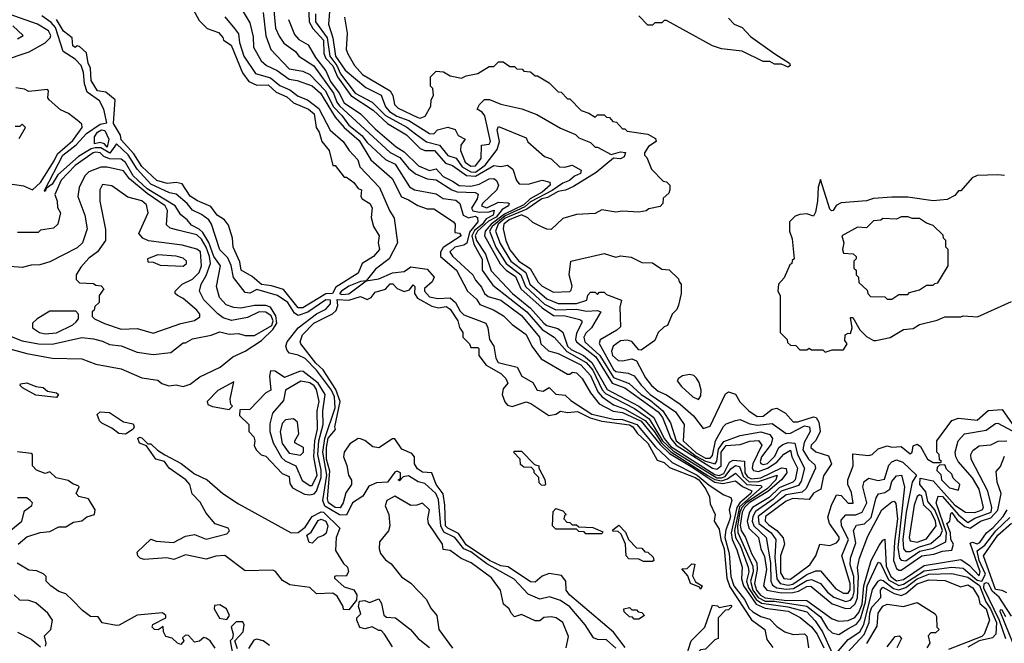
# Model space of a CAD drawing. Extents: x 2668140 to 2765664, y 823621 to 955240.
# Tile 169 of 256: x 2686315 to 2690594, y 889855 to 892564. Entities that reach past the tile are written whole.
import ezdxf

# ---------------------------------------------------------------- set-up
doc = ezdxf.new("R2010")
doc.units = 0

msp = doc.modelspace()

# ---------------------------------------------------------------- linework, layer by layer
at = {"layer": '0CON02XD'}
for points in [[(2687255, 892650), (2687315, 892550), (2687329.5, 892489.5), (2687330, 892445), (2687364.4, 892384.4), (2687386.7, 892365), (2687432.9, 892342.9), (2687485, 892305.7), (2687520, 892300), (2687585, 892275.8), (2687622.5, 892245), (2687685, 892140), (2687725.4, 892095.4), (2687789.4, 892039.4), (2687840, 891955), (2687933.9, 891873.9), (2687974.1, 891794.1), (2688005, 891781.2), (2688045, 891756.7), (2688085, 891742.5), (2688115, 891742.5), (2688200, 891685), (2688206.7, 891675), (2688205, 891640), (2688226.2, 891636.2), (2688232.5, 891625), (2688155.6, 891574.4), (2688143.6, 891553.6), (2688144, 891535), (2688213.3, 891475), (2688260, 891385), (2688299.5, 891349.5), (2688315, 891326.2), (2688373, 891303), (2688417.3, 891277.3), (2688455, 891240), (2688515.7, 891195.7), (2688540, 891145), (2688580.9, 891090.9), (2688695, 891024), (2688705.9, 891024.1), (2688717, 891033), (2688735, 891030), (2688758.8, 891005), (2688795, 890943.3), (2688833.3, 890895), (2688893.1, 890863.1), (2688935, 890857.9), (2689015, 890820), (2689098.2, 890718.2), (2689138.9, 890678.9), (2689232.3, 890622.3), (2689335, 890555.3), (2689370.7, 890549.3), (2689425, 890561.2), (2689455.3, 890535.3), (2689496.4, 890516.4), (2689492.2, 890505), (2689444.8, 890465.2), (2689430.8, 890445), (2689407.3, 890335), (2689410.4, 890305), (2689431.4, 890261.4), (2689454, 890185), (2689451.9, 890135), (2689459.5, 890105), (2689515, 890024.5), (2689555, 890007.9), (2689655, 889994.5), (2689706.8, 889966.8), (2689756.3, 889926.3), (2689780, 889895), (2689809.1, 889835)], [(2687416.7, 892635), (2687427, 892527), (2687441.7, 892491.7), (2687462.3, 892462.3), (2687512.5, 892425), (2687527.5, 892405), (2687592.7, 892362.7), (2687678.6, 892245), (2687692.9, 892205), (2687705, 892189.2), (2687925, 891986.2), (2687966.2, 891965), (2688005, 891918.8), (2688035, 891893.8), (2688085, 891872), (2688125, 891867.5), (2688193.3, 891825), (2688215.7, 891815.7), (2688293.6, 891813.6), (2688306.4, 891806.4), (2688303.3, 891785), (2688278, 891745), (2688283.5, 891733.5), (2688312.4, 891727.6), (2688355, 891729.2), (2688376, 891736), (2688372.5, 891715), (2688342, 891698), (2688325, 891674.7), (2688291.7, 891648.3), (2688279.6, 891625), (2688288.3, 891588.3), (2688323.9, 891523.9), (2688323.8, 891475), (2688371.2, 891411.2), (2688518, 891295), (2688585, 891217.5), (2688637.5, 891185), (2688691.8, 891121.8), (2688777.1, 891075), (2688805, 891040.8), (2688846, 890956), (2688860.3, 890940.3), (2688986, 890875), (2689050, 890830), (2689108.7, 890735), (2689127.8, 890715), (2689155, 890690.3), (2689345, 890573.7), (2689365, 890572.9), (2689380.4, 890579.6), (2689405, 890612.5), (2689425, 890626.9), (2689442.5, 890622.5), (2689459.3, 890579.2), (2689485, 890556.9), (2689525, 890557.5), (2689606.7, 890585), (2689600.6, 890565), (2689565, 890527.5), (2689471.6, 890465), (2689452.5, 890445), (2689444.8, 890425), (2689434.3, 890365), (2689436, 890336), (2689500.2, 890190.2), (2689502.1, 890165), (2689491.2, 890125), (2689501.1, 890085), (2689524.3, 890054.3), (2689555, 890037.7), (2689595, 890037.3), (2689735, 890015.6), (2689795, 889970), (2689825, 889918.8), (2689845, 889900), (2689875, 889892.5), (2689913, 889917), (2689951.7, 889938.3), (2689968.6, 889961.4), (2689990.4, 890035), (2689998.2, 890105), (2690045, 890206.7), (2690055, 890203.3), (2690090.8, 890130.8), (2690135, 890105.5), (2690155, 890111.5), (2690245, 890170), (2690365, 890185.6), (2690415, 890180.8), (2690475, 890129.2), (2690496, 890124), (2690511.5, 890155), (2690484.7, 890214.7), (2690475, 890256.7), (2690509.1, 890280.9), (2690557.3, 890342.7), (2690618.3, 890401.7)], [(2687569.2, 892625), (2687572.5, 892555), (2687589.2, 892525), (2687634.4, 892475), (2687636.4, 892416.4), (2687645.6, 892395), (2687675, 892362.9), (2687695.6, 892315), (2687754.4, 892235), (2687850.6, 892170.6), (2687912.8, 892112.8), (2687995, 892064), (2688055, 892004), (2688075, 891996.2), (2688116.7, 891995), (2688165, 891940), (2688195, 891930), (2688256.4, 891886.4), (2688295, 891884.5), (2688375, 891930), (2688405, 891926.7), (2688435, 891932.5), (2688457.5, 891915), (2688473.3, 891865), (2688485, 891851.2), (2688525, 891848.8), (2688585, 891866.2), (2688618.3, 891858.3), (2688620, 891845), (2688585.7, 891815), (2688533.7, 891786.3), (2688505, 891759.7), (2688421.2, 891718.8), (2688363.2, 891675), (2688337.9, 891645), (2688334.4, 891625), (2688403, 891503), (2688429.2, 891475), (2688468.9, 891448.9), (2688493.1, 891395), (2688585, 891311.9), (2688635, 891279.4), (2688685, 891276.9), (2688748.3, 891261.7), (2688757.5, 891255), (2688757, 891247), (2688735, 891202.5), (2688730, 891175), (2688733.7, 891163.7), (2688819.1, 891099.1), (2688889.2, 890985), (2688945, 890964.2), (2689090, 890860), (2689108.2, 890835), (2689144.6, 890745), (2689168.2, 890715), (2689325, 890615.4), (2689345, 890611.2), (2689362.5, 890625), (2689362.9, 890685), (2689385, 890714.4), (2689445, 890718.8), (2689487, 890733), (2689526, 890736), (2689539.2, 890715), (2689501.1, 890635), (2689497.5, 890615), (2689504, 890605), (2689525, 890601.5), (2689565, 890615.5), (2689605, 890641.1), (2689635, 890676), (2689665, 890693.3), (2689670.6, 890665), (2689694.4, 890615), (2689685.4, 890564.6), (2689675, 890554.3), (2689615, 890529.6), (2689571.7, 890488.3), (2689500, 890445), (2689486.7, 890425), (2689475.6, 890385), (2689482.9, 890355), (2689525.7, 890315), (2689535.8, 890265), (2689551.8, 890231.8), (2689559.5, 890175), (2689547.1, 890105), (2689561.2, 890085), (2689625, 890073.8), (2689674.6, 890075.4), (2689698.5, 890081.5), (2689735, 890101.9), (2689753, 890103), (2689845, 890025.7), (2689905, 890005.7), (2689925, 890007.1), (2689945, 890026), (2689955, 890052.5), (2689959.6, 890145), (2689955.6, 890184.4), (2689964.2, 890225), (2690000.5, 890319.5), (2690062, 890435), (2690105, 890470), (2690115, 890472.5), (2690121.7, 890461.7), (2690129.5, 890395), (2690116.2, 890295), (2690112.2, 890215), (2690125, 890180), (2690135, 890172), (2690145, 890172.5), (2690235, 890234.4), (2690287.9, 890242.1), (2690325, 890255.7), (2690365, 890259.2), (2690373.3, 890285), (2690361.8, 890305), (2690359.4, 890335), (2690344.3, 890375), (2690357.5, 890385), (2690360.7, 890419.3), (2690365, 890422.5), (2690389.4, 890389.4), (2690422.7, 890362.7), (2690445, 890354.3), (2690490, 890385), (2690535, 890400.5), (2690565, 890432.5), (2690580, 890505), (2690562.5, 890555), (2690558.3, 890601.7), (2690577, 890623), (2690595, 890667.5)], [(2687663.8, 892635), (2687656.7, 892545), (2687676, 892485), (2687687.5, 892405), (2687728.8, 892345), (2687818.8, 892268.8), (2687885.7, 892235.7), (2687904, 892185), (2687921.2, 892165), (2687953.3, 892145), (2688006.4, 892126.4), (2688095, 892070), (2688115, 892067.5), (2688130, 892085), (2688175, 892097.5), (2688206.4, 892086.4), (2688220.7, 892060.7), (2688250, 892045), (2688231.2, 892018.8), (2688230, 891995), (2688250.8, 891945), (2688275, 891928), (2688295, 891928.8), (2688319.5, 891960.5), (2688321.7, 892018.3), (2688355, 892023.3), (2688361.2, 892035), (2688335.8, 892145.8), (2688325, 892162.5), (2688302.5, 892175), (2688312.5, 892195), (2688335, 892217.5), (2688356.4, 892216.4), (2688405, 892197.5), (2688497, 892177), (2688561.7, 892151.7), (2688665, 892092.5), (2688730, 892065), (2688745, 892050), (2688795, 892030), (2688815, 892010), (2688825, 892010), (2688885, 891977.5), (2688925, 891990), (2688947.5, 891987.5), (2688942, 891968), (2688925, 891960), (2688895, 891962.5), (2688820.3, 891899.7), (2688720.7, 891839.3), (2688686.4, 891823.6), (2688655, 891818), (2688608.7, 891791.3), (2688583.3, 891785), (2688519.2, 891740.8), (2688425, 891702.2), (2688393.8, 891675), (2688383.1, 891645), (2688402, 891592), (2688448.6, 891515), (2688514.2, 891465), (2688531.4, 891415), (2688605, 891350.8), (2688655, 891331.4), (2688735, 891331.4), (2688780, 891345), (2688783, 891367), (2688795, 891380), (2688815, 891380), (2688825, 891370), (2688835, 891380), (2688855, 891380), (2688865, 891370), (2688930, 891345), (2688923.3, 891315), (2688925, 891230), (2688910, 891215), (2688837, 891173), (2688833.3, 891156.7), (2688895, 891044), (2688905, 891036), (2688958.3, 891028.3), (2688985, 891016.7), (2689015, 890976.7), (2689054.2, 890935), (2689165, 890860), (2689202.5, 890805), (2689198, 890735), (2689255, 890681.5), (2689295, 890659.6), (2689315, 890659.4), (2689325, 890670), (2689338, 890735), (2689373.9, 890796.1), (2689385, 890807.5), (2689425, 890822.5), (2689445, 890827.5), (2689488.3, 890808.3), (2689521.7, 890801.7), (2689585, 890810), (2689646.2, 890766.2), (2689665, 890768), (2689725, 890799.2), (2689746.7, 890795), (2689750, 890775), (2689723.6, 890726.4), (2689718.6, 890695), (2689742, 890655), (2689770.5, 890630.5), (2689773.8, 890615), (2689732.1, 890527.9), (2689715, 890511.4), (2689645, 890500), (2689524.3, 890405), (2689527.5, 890375), (2689580, 890335), (2689600, 890305), (2689596.8, 890226.8), (2689604.4, 890135), (2689620, 890115), (2689655, 890107.5), (2689675, 890111.1), (2689735, 890154.3), (2689775, 890170), (2689795, 890170), (2689860.9, 890090.9), (2689895, 890072.5), (2689915, 890072.5), (2689923.1, 890086.9), (2689923.3, 890115), (2689888, 890235), (2689915.8, 890305), (2689886.2, 890365), (2689885, 890390), (2689905, 890412.5), (2689947.7, 890412.3), (2689975.9, 890424.1), (2689996, 890465), (2689978.8, 890535), (2689985, 890557.5), (2690005, 890572.5), (2690045, 890562), (2690072.3, 890567.7), (2690091.7, 890628.3), (2690105, 890643.3), (2690125, 890651.2), (2690152.3, 890642.3), (2690212.5, 890585), (2690192.5, 890555), (2690166.7, 890425), (2690152.5, 890305), (2690156, 890265), (2690165, 890253.8), (2690185, 890254.2), (2690225, 890274.5), (2690275, 890288.6), (2690316, 890325), (2690324.4, 890345), (2690308.2, 890395), (2690292.1, 890435), (2690261.3, 890471.3), (2690252.2, 890512.2), (2690226, 890545), (2690227.5, 890572.5), (2690285, 890560), (2690379.2, 890455), (2690425, 890423.8), (2690465, 890422.9), (2690496.7, 890435), (2690503.3, 890445), (2690484, 890525), (2690455, 890573.3), (2690393.3, 890645), (2690383.3, 890665), (2690380, 890685), (2690393.3, 890735), (2690420, 890765), (2690515, 890781.2), (2690555, 890810), (2690565, 890811.2), (2690627.2, 890777.2)], [(2686240, 892385), (2686355.9, 892424.1), (2686425, 892463.3), (2686447.1, 892485), (2686450, 892495), (2686440, 892515), (2686392.5, 892545), (2686265, 892589.5)], [(2688905, 889833.3), (2688865, 889870), (2688825, 889871.2), (2688808.3, 889878.3), (2688772.5, 889935), (2688705, 890013.8), (2688665, 890040), (2688617, 890057), (2688575, 890046.7), (2688525, 890068.8), (2688463, 890133), (2688345, 890199.5), (2688275, 890251.5), (2688245.4, 890265.4), (2688205, 890314.3), (2688157.5, 890337.5), (2688144.5, 890364.5), (2688135, 890480), (2688122.5, 890505), (2688075, 890548.8), (2688046.1, 890556.1), (2688005, 890582.5), (2687981.7, 890578.3), (2687965, 890560), (2687960, 890565), (2687970, 890570), (2687970, 890595), (2687955, 890602.5), (2687945, 890597.5), (2687912.5, 890555), (2687865, 890552), (2687832.3, 890537.7), (2687805.7, 890494.3), (2687761.2, 890465), (2687735, 890411.2), (2687705, 890413.1), (2687665.3, 890435.3), (2687640.9, 890450.9), (2687631.8, 890475), (2687648.8, 890585), (2687632.1, 890685), (2687641.2, 890745), (2687685, 890877.5), (2687682.1, 890925), (2687670, 890955), (2687605, 891041.4), (2687555, 891091.4), (2687525, 891106.2), (2687487.5, 891115), (2687476.4, 891126.4), (2687471.2, 891145), (2687476.7, 891165), (2687524.4, 891225.6), (2687604.2, 891285.8), (2687645, 891306), (2687665, 891330), (2687665.7, 891345), (2687645, 891347.1), (2687567.1, 891292.9), (2687525, 891278.6), (2687508.9, 891288.9), (2687479.2, 891335), (2687435, 891365.7), (2687345, 891392), (2687315, 891376), (2687295, 891378.8), (2687243.6, 891443.6), (2687234.2, 891495.8), (2687219.2, 891529.2), (2687185, 891563.8), (2687148.8, 891675), (2687136.7, 891695), (2687105, 891718), (2687065, 891736), (2687042.5, 891765), (2686995, 891806), (2686965, 891812.2), (2686885, 891848.9), (2686825, 891914.3), (2686786.4, 891976.4), (2686735, 892024), (2686706.1, 891983.9), (2686666.7, 892006.7), (2686643.2, 892006.8), (2686625, 892002.9), (2686570.5, 891969.5), (2686480.3, 891889.7), (2686455, 891850), (2686430, 891830), (2686425, 891817.5), (2686421.7, 891821.7), (2686501.8, 891975), (2686559.3, 892020.7), (2686605, 892068.9), (2686665, 892110), (2686693.6, 892116.4), (2686680.8, 892175), (2686661.4, 892211.4), (2686608.3, 892248.3), (2686595.6, 892285), (2686592.2, 892335), (2686581.1, 892365), (2686555, 892391.9), (2686503.8, 892425), (2686469.5, 892529.5), (2686451.4, 892551.4), (2686410.9, 892580.9)], [(2687068.3, 892608.3), (2687095, 892560), (2687130, 892525), (2687178.3, 892508.3), (2687197, 892487), (2687200, 892475), (2687233, 892453), (2687282.3, 892332.3), (2687310, 892295), (2687345, 892278.8), (2687395, 892281.2), (2687429.5, 892249.5), (2687475, 892228), (2687505, 892202), (2687570, 892175), (2687593.8, 892155), (2687603.3, 892095), (2687616.2, 892075), (2687627.5, 892035), (2687660, 891995), (2687675, 891930), (2687685, 891930), (2687725, 891880), (2687735, 891880), (2687766.4, 891856.4), (2687785, 891830), (2687800, 891825), (2687797.5, 891795), (2687802.5, 891785), (2687836.7, 891765), (2687846.1, 891746.1), (2687842.5, 891705), (2687852.5, 891665), (2687877.5, 891625), (2687872.5, 891595), (2687878, 891565), (2687852.5, 891535), (2687802.5, 891505), (2687785, 891463.3), (2687688.3, 891401.7), (2687673.3, 891375), (2687645, 891373.1), (2687545, 891312.5)], [(2687205.8, 892575.8), (2687247.5, 892525), (2687265, 892502.5), (2687270, 892465), (2687289.2, 892405), (2687340, 892330), (2687405, 892310.6), (2687445, 892278.6), (2687489.3, 892259.3), (2687525, 892231.2), (2687565.7, 892215.7), (2687615, 892178), (2687663.2, 892083.2), (2687720, 892035), (2687746.7, 891995), (2687783.8, 891955), (2687793.3, 891925), (2687878.8, 891835), (2687921.2, 891735), (2687941.7, 891701.7), (2687956.7, 891595), (2687920, 891525), (2687860.5, 891479.5), (2687820, 891430), (2687875, 891437.5), (2687935, 891464), (2687985, 891470), (2688015, 891490), (2688085, 891480), (2688116.2, 891445), (2688107.5, 891425), (2688073.9, 891396.1), (2688073.8, 891385), (2688095, 891360), (2688132.3, 891352.3), (2688185, 891356), (2688209.2, 891335), (2688228.3, 891298.3), (2688245, 891281.2), (2688340, 891245), (2688348.8, 891225), (2688356.2, 891175), (2688375.8, 891145), (2688383.9, 891093.9), (2688393.3, 891075), (2688476.7, 891055), (2688497.5, 891015), (2688545, 890987.5), (2688563.9, 890953.9), (2688590, 890950), (2688615, 890966.7), (2688645, 890937.5), (2688685, 890932.5), (2688709.5, 890909.5), (2688800.8, 890850.8), (2688895, 890828.5), (2688935, 890827.7), (2688996.7, 890805), (2689077.9, 890707.9), (2689150, 890640), (2689259.5, 890585), (2689311.2, 890541.2), (2689375, 890500), (2689405, 890487.5), (2689408.8, 890475), (2689398.1, 890435), (2689404.4, 890405), (2689399.7, 890390.3), (2689382.7, 890347.3), (2689379.2, 890315), (2689398.2, 890245), (2689405.5, 890145), (2689417.5, 890105), (2689464.4, 890045), (2689485.3, 890005.3), (2689500.9, 889990.9), (2689535, 889971.4), (2689575, 889960), (2689605, 889927.5), (2689640, 889905), (2689676.4, 889893.6), (2689725, 889895.7), (2689735, 889886.2), (2689742.5, 889835)], [(2687373.3, 892595), (2687384.1, 892494.1), (2687406.7, 892435), (2687485, 892350), (2687545, 892340), (2687575, 892326.2), (2687644.3, 892255), (2687677, 892187), (2687715, 892148), (2687745, 892105.8), (2687800.9, 892060.9), (2687825, 892030), (2687905, 891956.2), (2687945.7, 891935.7), (2688008.3, 891838.3), (2688030, 891825), (2688125, 891806.7), (2688155, 891787.5), (2688209.5, 891779.5), (2688226.7, 891765), (2688241.2, 891715), (2688265, 891702.5), (2688275, 891705.8), (2688295, 891710), (2688303.8, 891705), (2688306, 891685), (2688269.7, 891640.3), (2688257.1, 891592.9), (2688245, 891583.8), (2688205, 891576), (2688184, 891555), (2688195, 891536.7), (2688283.8, 891455), (2688295, 891432.5), (2688322, 891402), (2688335, 891373.8), (2688350.6, 891360.6), (2688405, 891346), (2688495, 891279.2), (2688573.3, 891185), (2688580, 891155), (2688612.5, 891125), (2688655, 891113.3), (2688753.8, 891065), (2688795, 891018), (2688827.2, 890947.2), (2688845.4, 890925.4), (2688895, 890890.8), (2688943.1, 890873.1), (2689032.2, 890822.2), (2689073.4, 890773.4), (2689104.1, 890725), (2689145, 890685.9), (2689305, 890584.2), (2689335, 890566.4), (2689365, 890561.2), (2689390.3, 890569.7), (2689425, 890594.3), (2689474.1, 890544.1), (2689535, 890540), (2689541.2, 890535), (2689442.8, 890447.2), (2689420.9, 890345), (2689425, 890313.8), (2689446.6, 890276.6), (2689481.1, 890185), (2689483.3, 890165), (2689473.5, 890125), (2689482.3, 890095), (2689514.8, 890044.8), (2689539.1, 890029.1), (2689652.6, 890012.6), (2689735, 889990.8), (2689771.9, 889951.9), (2689804.2, 889905), (2689845, 889812.5)], [(2687600.3, 892589.7), (2687600.8, 892555), (2687650.5, 892485), (2687663.1, 892405), (2687693.5, 892365), (2687709.1, 892329.1), (2687772.9, 892245), (2687845.8, 892205.8), (2687905, 892147.1), (2687996.6, 892096.6), (2688035, 892068), (2688083.2, 892033.2), (2688139.3, 892019.3), (2688175, 891973.8), (2688211.7, 891961.7), (2688237.1, 891925), (2688275, 891902.2), (2688295, 891901.8), (2688338.1, 891931.9), (2688389.4, 892000.6), (2688400, 892035), (2688390, 892085), (2688395, 892100), (2688515, 892050), (2688523.6, 892033.6), (2688595, 891970), (2688625, 891960), (2688660, 891925), (2688683, 891923), (2688715, 891931.2), (2688755, 891910), (2688752.5, 891895), (2688725.8, 891884.2), (2688704.4, 891865.6), (2688675, 891854.3), (2688628.2, 891821.8), (2688535, 891773.2), (2688509.6, 891750.4), (2688425, 891712), (2688367.3, 891665), (2688356.9, 891645), (2688384.4, 891575), (2688429.4, 891505), (2688492.9, 891455), (2688512.9, 891405), (2688595, 891328.6), (2688645, 891303.1), (2688735, 891305.7), (2688777.3, 891297.3), (2688825, 891301.2), (2688840, 891295), (2688800, 891225), (2688775, 891202.5), (2688766.2, 891185), (2688770, 891165), (2688835.3, 891105.3), (2688895, 891009.2), (2688963.6, 890983.6), (2689015, 890935.7), (2689055, 890911.1), (2689110, 890865), (2689142.6, 890812.6), (2689168.1, 890735), (2689255, 890668.2), (2689295, 890645.3), (2689337.5, 890635), (2689344.1, 890645.9), (2689351.2, 890698.8), (2689375, 890731.9), (2689445, 890757.5), (2689535, 890772.9), (2689575, 890761.2), (2689586.7, 890745), (2689580, 890720), (2689538.6, 890665), (2689532.5, 890645), (2689535.8, 890635.8), (2689545, 890630.8), (2689565, 890635.8), (2689597, 890667)], [(2687726.7, 892575), (2687737.5, 892505), (2687733.3, 892435), (2687740, 892415), (2687770, 892365), (2687805, 892326.2), (2687924.2, 892254.2), (2687936.2, 892235), (2687943.8, 892195), (2687959.5, 892179.5), (2688045, 892138.8), (2688055, 892136.2), (2688076.7, 892145), (2688101.7, 892188.3), (2688102.5, 892215), (2688112.5, 892235), (2688110, 892265), (2688100, 892275), (2688100, 892315), (2688125, 892340), (2688157, 892337), (2688185, 892320), (2688235, 892310), (2688255, 892320), (2688305, 892330), (2688355, 892360), (2688375, 892360), (2688395, 892380), (2688415, 892380), (2688445, 892360), (2688465, 892360), (2688475, 892350), (2688498.3, 892348.3), (2688505, 892340), (2688535, 892337.5), (2688555, 892320), (2688565, 892320), (2688615, 892290), (2688655, 892250), (2688668.3, 892248.3), (2688695, 892220), (2688705, 892220), (2688755, 892170), (2688788.3, 892158.3), (2688815, 892140), (2688825, 892150), (2688855, 892150), (2688865, 892140), (2688878.3, 892138.3), (2688891.7, 892121.7), (2688908.3, 892118.3), (2688935, 892090), (2688945, 892090), (2688955, 892080), (2689045, 892066.7), (2689078.3, 892048.3), (2689080, 892035), (2689047, 892013), (2689030, 891985), (2689030, 891975), (2689040, 891965), (2689060, 891915), (2689111.7, 891861.7), (2689125, 891860), (2689140, 891845), (2689140, 891825), (2689135, 891810), (2689111.7, 891788.3), (2689110, 891765), (2689098.3, 891751.7), (2689048.3, 891741.7), (2689037, 891733), (2689005, 891727.5), (2688935, 891732.5), (2688905, 891727.5), (2688845, 891737.5), (2688815, 891722.5), (2688735, 891717.5), (2688675, 891700), (2688625, 891652.5), (2688605, 891653.3), (2688576.4, 891666.4), (2688545, 891683.3), (2688523.6, 891703.6), (2688495.6, 891715.6), (2688441.2, 891695), (2688418, 891675), (2688416.2, 891655), (2688428, 891605), (2688445, 891563.8), (2688483.8, 891515), (2688533.2, 891483.2), (2688566.7, 891425), (2688585, 891406.7), (2688635, 891380), (2688705, 891382.5), (2688710.7, 891389.3), (2688716.1, 891406.1), (2688702.5, 891455), (2688710, 891515), (2688855, 891547.5), (2688905, 891532.5), (2688925, 891537.5), (2688971.7, 891531.7), (2689018.3, 891508.3), (2689065, 891507.5), (2689105, 891480), (2689137, 891477), (2689178.3, 891438.3), (2689180, 891425), (2689190, 891415), (2689190, 891375), (2689177, 891323), (2689170, 891305), (2689150, 891285), (2689130, 891235), (2689115, 891230), (2689090, 891205), (2689075, 891170), (2689015, 891127.5), (2689005, 891130), (2688975, 891166.2), (2688955, 891172), (2688925, 891168), (2688893.3, 891145), (2688886.4, 891123.6), (2688891.2, 891105), (2688915, 891083.3), (2688935, 891081.2), (2688975, 891090), (2688995, 891082.5), (2689035, 891007.5), (2689060, 890975), (2689089.5, 890949.5), (2689125, 890934), (2689184.3, 890894.3), (2689242.7, 890842.7), (2689285, 890787.5), (2689315, 890797.5), (2689381.7, 890938.3), (2689395, 890947.5), (2689425, 890937.5), (2689444.1, 890904.1), (2689483.3, 890865), (2689519.5, 890839.5), (2689545, 890841.2), (2689585, 890871.2), (2689605, 890876.7), (2689642.5, 890855), (2689676.7, 890816.7), (2689696.2, 890816.2), (2689765, 890838.6), (2689776, 890835), (2689787.5, 890815), (2689794, 890775), (2689774.1, 890735.9), (2689753.8, 890715), (2689753.3, 890705), (2689775, 890686.7), (2689829.3, 890669.3), (2689842.5, 890635), (2689808.3, 890581.7), (2689796.7, 890525), (2689765, 890507.5), (2689745, 890480), (2689675, 890484.3), (2689645, 890472.9), (2689556.2, 890405), (2689554, 890385), (2689569.6, 890369.6), (2689605.5, 890345.5), (2689633, 890313), (2689638, 890285), (2689620.6, 890235), (2689621.1, 890161.1), (2689635, 890135.8), (2689665, 890132.9), (2689748, 890195), (2689774, 890235), (2689792.5, 890285), (2689835, 890280), (2689865, 890291.2), (2689876.2, 890305), (2689875.7, 890315.7), (2689833.3, 890375), (2689827, 890403), (2689842.5, 890455), (2689865, 890500), (2689885, 890497.5), (2689915, 890463.3), (2689937, 890463), (2689929.3, 890509.3), (2689913.3, 890545), (2689913.3, 890565), (2689937.5, 890625), (2689935, 890677.5), (2690005, 890670), (2690020, 890675), (2690045, 890700), (2690085, 890712.5), (2690105, 890707.5), (2690145, 890710), (2690185, 890677.5), (2690192.5, 890685), (2690197, 890713), (2690215, 890720), (2690230, 890710), (2690260, 890655), (2690285, 890640), (2690315, 890640), (2690320, 890645), (2690311.7, 890651.7), (2690310, 890675), (2690300, 890685), (2690300, 890735), (2690365, 890822.5), (2690395, 890832.5), (2690475, 890823.8), (2690524.1, 890865.9), (2690585, 890870), (2690628.3, 890808.3)], [(2689395, 892570), (2689420, 892545), (2689455, 892530), (2689490.7, 892490.7), (2689596, 892416), (2689660, 892375), (2689662.5, 892365), (2689655, 892357.5), (2689625, 892370), (2689595, 892370), (2689575, 892382.5), (2689545, 892382.5), (2689455, 892426.7), (2689365, 892437.5), (2689325, 892450), (2689125, 892560), (2689115, 892560), (2689105, 892550), (2689075, 892550), (2689065, 892540), (2689045, 892540), (2689005, 892580)], [(2686305, 892480), (2686330, 892495), (2686285, 892537.5)], [(2687545, 891312.5), (2687525, 891312), (2687461.2, 891391.2), (2687408.3, 891408.3), (2687365, 891412.9), (2687325, 891447.5), (2687277.5, 891475), (2687271.7, 891511.7), (2687242.5, 891575), (2687240, 891615), (2687221.7, 891671.7), (2687204.2, 891694.2), (2687173.3, 891715), (2687145, 891752.5), (2687086.7, 891776.7), (2687055, 891797.5), (2687020.7, 891850.7), (2686995, 891856.7), (2686955, 891852.5), (2686910, 891865), (2686845, 891926.2), (2686811.2, 891981.2), (2686755, 892042.5), (2686752.5, 892062.5), (2686722.7, 892112.7), (2686730, 892215), (2686688.3, 892248.3), (2686652.5, 892255), (2686625, 892300), (2686623, 892353), (2686612.5, 892375), (2686605, 892420), (2686575, 892447.5), (2686565, 892450), (2686555, 892442.5), (2686545, 892450), (2686542.5, 892485), (2686505, 892513.3), (2686474.1, 892564.1)], [(2687483.3, 892565), (2687509.5, 892499.5), (2687527.7, 892477.7), (2687568.8, 892455), (2687600.2, 892400.2), (2687645, 892342), (2687665.6, 892295), (2687703.3, 892245), (2687725, 892202.5), (2687796, 892155), (2687859.7, 892089.7), (2687950.9, 892010.9), (2687985, 891990), (2688048.3, 891928.3), (2688095, 891908.8), (2688125, 891915.8), (2688155, 891882.5), (2688195, 891862), (2688225, 891842.9), (2688275, 891840), (2688311.1, 891848.9), (2688355, 891872), (2688375, 891873.3), (2688386.7, 891865), (2688396, 891845), (2688388.8, 891825), (2688325.8, 891765), (2688322, 891755), (2688345, 891746.7), (2688395, 891771.1), (2688438, 891768), (2688442.5, 891765), (2688438.8, 891755), (2688411.1, 891738.9), (2688385, 891706.1), (2688351.3, 891688.7), (2688303.8, 891645), (2688294.6, 891625), (2688300.5, 891605), (2688339.6, 891545), (2688363.4, 891473.4), (2688455.8, 891375), (2688535, 891310), (2688592, 891245), (2688605.6, 891235.6), (2688653, 891223), (2688675, 891206.7), (2688695.6, 891145), (2688711.2, 891131.2), (2688765, 891104.5), (2688801.1, 891075), (2688867.6, 890957.6), (2689004.7, 890884.7), (2689070, 890835), (2689115.4, 890745), (2689145, 890710), (2689335, 890587.9), (2689355, 890583.5), (2689375, 890592.1), (2689398.9, 890641.1), (2689415, 890650), (2689465, 890646), (2689466.1, 890595), (2689477.8, 890577.8), (2689495, 890569.6), (2689536.2, 890573.8), (2689625, 890616.4), (2689645, 890613.8), (2689648.6, 890595), (2689625.6, 890565), (2689566.4, 890513.6), (2689485, 890465.3), (2689464.7, 890445), (2689455, 890423.8), (2689445.9, 890365.9), (2689449.6, 890345), (2689469.5, 890315), (2689495.5, 890245), (2689517.8, 890205), (2689519.6, 890175), (2689507.9, 890115), (2689516.2, 890085), (2689533.8, 890063.8), (2689555, 890052.5), (2689637.3, 890042.7), (2689735, 890041.4), (2689845, 889961.2), (2689875, 889951.2), (2689915, 889954.2), (2689943.7, 889966.3), (2689962, 889988), (2689975.7, 890024.3), (2689983.3, 890105), (2690015.6, 890215), (2690050.3, 890279.7), (2690065, 890302.5), (2690075, 890307.5), (2690079.8, 890189.8), (2690100.5, 890145), (2690125, 890126.5), (2690155, 890132.5), (2690245, 890192.2), (2690405, 890218.8), (2690442.7, 890192.7), (2690485, 890147.5), (2690489.2, 890165), (2690445, 890290), (2690455, 890294), (2690475, 890286.7), (2690487.8, 890292.2), (2690516, 890335), (2690545, 890357.1), (2690588.6, 890405), (2690605.5, 890434.5)], [(2686183.6, 891863.6), (2686331.7, 891841.7), (2686370, 891825), (2686405, 891856.2), (2686465, 891950), (2686478.7, 891981.3), (2686545, 892039.4), (2686586.7, 892095), (2686585, 892110), (2686565, 892127.5), (2686526.1, 892156.1), (2686491.7, 892171.7), (2686442.5, 892215), (2686437.5, 892225), (2686440, 892255), (2686435, 892260), (2686355, 892252.5), (2686335, 892262.5), (2686298.3, 892268.3)], [(2686311.7, 892048.3), (2686340, 892095), (2686325, 892110), (2686315, 892100), (2686295, 892100)], [(2686695, 892010), (2686683.8, 892023.8), (2686665, 892030), (2686640, 892025), (2686640, 892055), (2686653.3, 892075), (2686670, 892085), (2686685, 892082.5), (2686702.5, 892045), (2686695, 892010)], [(2686095, 891181.2), (2686345, 891113.8), (2686455, 891093.3), (2686585, 891090), (2686645, 891067.5), (2686755, 891047.5), (2686845, 891007.5), (2686915, 890997.5), (2686933, 890983), (2686963, 890973), (2686995, 890977.5), (2687025, 890970), (2687055, 890980), (2687098, 891012), (2687185.5, 891054.5), (2687241.1, 891098.9), (2687295, 891124.4), (2687365, 891170.5), (2687415, 891217.5), (2687432.1, 891245), (2687427.7, 891277.7), (2687404.3, 891314.3), (2687385, 891322), (2687335, 891322.9), (2687275, 891311.2), (2687245, 891313.3), (2687212.5, 891325), (2687182.5, 891357.5), (2687170, 891405), (2687187.5, 891495), (2687158.2, 891535), (2687135.9, 891595.9), (2687109.8, 891639.8), (2687095, 891654.3), (2687061.1, 891671.1), (2687042.9, 891695), (2687015.4, 891715.4), (2686990, 891755), (2686868.5, 891828.5), (2686807.5, 891885), (2686775, 891944), (2686755, 891958.1), (2686705, 891959.6), (2686680.3, 891970.2), (2686665, 891985.3), (2686645, 891987.6), (2686633.3, 891985), (2686555, 891930), (2686495, 891866.9), (2686467.5, 891805), (2686477.5, 891775), (2686478.3, 891748.3), (2686492.5, 891725), (2686480, 891675), (2686461.7, 891658.3), (2686405, 891650), (2686395, 891640), (2686305, 891640)], [(2686256.1, 891196.1), (2686325, 891168.8), (2686396.1, 891156.1), (2686455, 891153.8), (2686585, 891182.5), (2686635, 891177.5), (2686675, 891167.5), (2686705, 891152.5), (2686755, 891146.7), (2686825, 891120), (2686895, 891110), (2686971.7, 891118.3), (2687025, 891160), (2687035, 891160), (2687065, 891177.5), (2687147, 891193), (2687185, 891207.5), (2687225, 891197.5), (2687265, 891200), (2687295, 891192.5), (2687335, 891192.5), (2687410, 891235), (2687416.4, 891255), (2687407.7, 891277.7), (2687385, 891293.3), (2687355.8, 891294.2), (2687305, 891270), (2687235, 891256.7), (2687199.3, 891269.3), (2687175, 891286.7), (2687115, 891347.5), (2687096.7, 891385), (2687103.8, 891415), (2687125, 891452.5), (2687143.8, 891505), (2687140, 891535), (2687125, 891576.2), (2687105, 891610), (2687085, 891629.2), (2687008.3, 891648.3), (2686968.3, 891658.3), (2686953, 891673), (2686957.5, 891735), (2686946.2, 891755), (2686868.5, 891808.5), (2686792.4, 891872.4), (2686765, 891906.7), (2686695, 891923.3), (2686667, 891923), (2686615, 891902.5), (2686597.5, 891885), (2686572.5, 891835), (2686567.5, 891795), (2686597.5, 891715), (2686607.5, 891655), (2686587.5, 891595), (2686565, 891572.5), (2686445, 891512.5), (2686401.7, 891498.3), (2686365, 891497.5), (2686325, 891487.5), (2686255, 891492.5)], [(2690595, 891886.7), (2690565, 891890), (2690475, 891886.7), (2690453.6, 891876.4), (2690405, 891820), (2690395, 891820), (2690379.3, 891800.7), (2690345, 891782.5), (2690285, 891777.5), (2690175, 891792.5), (2690105, 891792.5), (2690025, 891787.5), (2689995, 891777.5), (2689885, 891767.5), (2689863.6, 891756.4), (2689850, 891735), (2689843, 891733), (2689835, 891740), (2689795, 891870), (2689784.1, 891835.9), (2689782, 891775), (2689773, 891727), (2689765, 891710), (2689735, 891720), (2689705, 891717.5), (2689685, 891710), (2689660, 891685), (2689660, 891645), (2689671.7, 891611.7), (2689680, 891525), (2689671.7, 891518.3), (2689670, 891505), (2689661.7, 891498.3), (2689637, 891443), (2689612.5, 891415), (2689610, 891385), (2689620, 891365), (2689620, 891205), (2689650, 891175), (2689651.7, 891161.7), (2689665, 891150), (2689688.3, 891148.3), (2689705, 891130), (2689735, 891130), (2689745, 891137.5), (2689755, 891130), (2689805, 891130), (2689815, 891120), (2689845, 891130), (2689895, 891130), (2689910, 891155), (2689900.7, 891170.7), (2689902.5, 891195), (2689915, 891202.5), (2689925, 891200), (2689932.5, 891225), (2689925, 891270), (2689935, 891270), (2689966.4, 891216.4), (2689995, 891187.5), (2690025, 891170), (2690035, 891170), (2690097, 891183), (2690155, 891217.5), (2690197, 891223), (2690225, 891240), (2690301.7, 891258.3), (2690335, 891272.5), (2690405, 891272.5), (2690415, 891277.5), (2690477, 891273), (2690625, 891340)], [(2686895, 891202.5), (2687015, 891243.3), (2687075, 891256.7), (2687097, 891273), (2687097.5, 891285), (2687085, 891302.5), (2687025, 891352.5), (2687000, 891365), (2686990, 891375), (2686990, 891385), (2687020, 891415), (2687065, 891436.7), (2687094, 891465), (2687104, 891495), (2687100, 891555), (2687085, 891567.5), (2687020, 891585), (2686875, 891603.3), (2686850, 891615), (2686832.5, 891635), (2686872.5, 891725), (2686865, 891760), (2686845, 891777.5), (2686785, 891792.5), (2686715, 891842.5), (2686675, 891847.5), (2686662.5, 891825), (2686662.5, 891775), (2686687, 891653), (2686687.5, 891605), (2686652.5, 891555), (2686615, 891527.5), (2686580.7, 891489.3), (2686560, 891455), (2686560, 891435), (2686575, 891420), (2686635, 891417.5), (2686645, 891410), (2686668.3, 891408.3), (2686680, 891395), (2686660, 891365), (2686660, 891335), (2686641.7, 891318.3), (2686638.3, 891301.7), (2686630, 891295), (2686630, 891275), (2686640, 891265), (2686683.6, 891243.6), (2686755, 891220), (2686825, 891222.5), (2686895, 891202.5)], [(2690105, 891350), (2690135, 891370), (2690175, 891370), (2690181.7, 891378.3), (2690225, 891390), (2690255, 891410), (2690285, 891410), (2690291.7, 891418.3), (2690305, 891420), (2690350, 891495), (2690350, 891565), (2690340, 891575), (2690340, 891605), (2690330, 891615), (2690328.3, 891628.3), (2690285, 891670), (2690255, 891680), (2690225, 891700), (2690195, 891700), (2690175, 891707.5), (2690145, 891707.5), (2690125, 891697.5), (2690065, 891700), (2690057, 891693), (2690025, 891690), (2689995, 891660), (2689955, 891662.5), (2689887.5, 891625), (2689896.2, 891595), (2689890, 891565), (2689895, 891550), (2689937, 891547), (2689950, 891535), (2689950, 891525), (2689940, 891515), (2689940, 891485), (2689950, 891475), (2689950, 891455), (2689960, 891445), (2689961.7, 891421.7), (2689998.3, 891388.3), (2690000, 891375), (2690011.7, 891361.7), (2690075, 891360), (2690085, 891350), (2690105, 891350)], [(2687025, 891493.3), (2687040, 891505), (2687040, 891515), (2687025, 891527.5), (2686995, 891536.7), (2686915, 891542.5), (2686870, 891525), (2686871.7, 891511.7), (2686895, 891510), (2686925, 891497.5), (2687025, 891493.3)], [(2688946.6, 889836.6), (2688895, 889903.3), (2688703.3, 890065), (2688690, 890085), (2688687.5, 890125), (2688668.8, 890148.8), (2688615, 890157.5), (2688585, 890146.7), (2688555, 890120), (2688535, 890121.2), (2688437, 890187), (2688405, 890191.9), (2688356.2, 890215), (2688255, 890282.9), (2688221.1, 890331.1), (2688175, 890354.4), (2688165.8, 890365), (2688161.9, 890455), (2688154.4, 890504.4), (2688124, 890545), (2688106, 890596), (2688065, 890598.8), (2688043, 890613), (2688030, 890635), (2688030, 890665), (2688019.3, 890679.3), (2687975, 890697.5), (2687945, 890742.5), (2687935, 890742.5), (2687875, 890703.3), (2687848.8, 890708.8), (2687815, 890736.2), (2687796.4, 890743.6), (2687785, 890743.8), (2687748.8, 890721.2), (2687724, 890685), (2687722.5, 890665), (2687737, 890627), (2687744.2, 890585), (2687756.4, 890563.6), (2687756.7, 890545), (2687732.3, 890507.7), (2687720, 890465), (2687706.8, 890443.2), (2687685, 890444.4), (2687656.2, 890465), (2687652.1, 890482.1), (2687662.8, 890602.8), (2687648.5, 890655), (2687647.5, 890705), (2687655, 890746), (2687686.4, 890783.6), (2687683.8, 890795), (2687707.1, 890905), (2687688, 890958), (2687633.3, 891043.3), (2687601.9, 891071.9), (2687536.7, 891155), (2687533.8, 891165), (2687544, 891195), (2687593.3, 891245), (2687673.3, 891286.7), (2687689.3, 891300.7), (2687697.5, 891322.5), (2687695, 891348), (2687744.4, 891345.6), (2687795, 891361.2), (2687825, 891348.8), (2687842.7, 891357.3), (2687859.3, 891380.7), (2687905, 891393.3), (2687925, 891416.2), (2687936.1, 891416.1), (2687955, 891396.7), (2687985, 891382.5), (2688009.3, 891390.7), (2688025, 891412.5), (2688032.5, 891405), (2688030, 891375), (2688044, 891354), (2688105, 891319.2), (2688135, 891312.5), (2688167.7, 891317.7), (2688185, 891306.7), (2688218.8, 891255), (2688226.4, 891226.4), (2688240, 891205), (2688240, 891185), (2688270, 891155), (2688275, 891140), (2688305, 891140), (2688310, 891135), (2688310, 891105), (2688342.3, 891062.3), (2688405, 891026.7), (2688426.7, 891005), (2688436.2, 890985), (2688415, 890960), (2688412, 890935), (2688423.2, 890903.2), (2688435, 890888.8), (2688455, 890883.8), (2688515, 890903.3), (2688536.1, 890896.1), (2688613.9, 890843.9), (2688645, 890850), (2688665, 890862.5), (2688695, 890856.7), (2688738.3, 890861.7), (2688793.7, 890833.7), (2688845, 890819.4), (2688965, 890803.1), (2688979.2, 890795), (2688997.5, 890767.5), (2689045, 890723.8), (2689085, 890650), (2689115, 890640), (2689138.6, 890618.6), (2689250, 890575), (2689265.6, 890565), (2689296.7, 890525), (2689311.7, 890491.7), (2689315, 890460), (2689336.7, 890415), (2689333.3, 890385), (2689355, 890350), (2689362.2, 890305), (2689376.5, 890265), (2689388, 890138), (2689400.2, 890100.2), (2689495, 889956.7), (2689552.5, 889915), (2689561.7, 889871.7), (2689587, 889837)], [(2687715, 891370), (2687745, 891372.9), (2687820, 891430), (2687795, 891426.2), (2687745, 891405.7), (2687713.3, 891385), (2687704, 891375), (2687715, 891370)], [(2686425, 891198.8), (2686475, 891203.8), (2686545, 891237.5), (2686559.3, 891250.7), (2686570, 891265), (2686570, 891285), (2686558.3, 891298.3), (2686445, 891297.5), (2686390, 891265), (2686370, 891245), (2686370, 891225), (2686400, 891205), (2686425, 891198.8)], [(2687575, 890499.2), (2687595, 890504.2), (2687605, 890516.2), (2687625.3, 890575), (2687625, 890607.5), (2687610, 890675), (2687614.6, 890735), (2687633.3, 890805), (2687632.5, 890865), (2687641.9, 890935), (2687612.2, 890985), (2687546.7, 891035), (2687533.2, 891036.8), (2687465, 891010), (2687425, 891037.1), (2687405, 891038.8), (2687400.8, 891015), (2687406.1, 890953.9), (2687385, 890942.5), (2687315, 890870), (2687271.7, 890868.3), (2687270, 890845), (2687310, 890805), (2687310, 890775), (2687331.7, 890751.7), (2687336.7, 890735), (2687333.9, 890713.9), (2687342.5, 890695), (2687363.9, 890673.9), (2687385, 890667.5), (2687455, 890592.5), (2687485, 890580), (2687488.3, 890548.3), (2687500.7, 890530.7), (2687552.5, 890502.5), (2687575, 890499.2)], [(2686475, 890922.5), (2686385, 890932.9), (2686326.2, 890965), (2686316.7, 890975), (2686318.3, 890981.7), (2686345.9, 890985.9), (2686385, 890970), (2686415.9, 890965.9), (2686435, 890950), (2686475, 890943.3), (2686483.3, 890935), (2686475, 890922.5)], [(2687225, 890870), (2687240, 890885), (2687232.5, 890892.5), (2687230, 890915), (2687245, 890990), (2687175, 890953.3), (2687130, 890905), (2687131.7, 890891.7), (2687153, 890883), (2687225, 890870)], [(2687585, 890540), (2687607.1, 890585), (2687592.9, 890665), (2687596.7, 890735), (2687609.4, 890785), (2687607.5, 890865), (2687615.7, 890905.7), (2687605, 890957.5), (2687595, 890973.8), (2687575, 890985.7), (2687536.4, 890993.6), (2687470, 890955), (2687460.7, 890909.3), (2687413.3, 890855), (2687401.7, 890808.3), (2687401.2, 890775), (2687416.2, 890725), (2687452.1, 890662.1), (2687467.9, 890647.9), (2687515, 890626), (2687542.7, 890562.7), (2687575, 890540), (2687585, 890540)], [(2689265, 890913.3), (2689275, 890930), (2689276.1, 890953.9), (2689268, 890988), (2689256.4, 891006.4), (2689245, 891017.5), (2689225, 891022.5), (2689195, 891016.2), (2689177.5, 891005), (2689172.5, 890995), (2689190.5, 890970.5), (2689240, 890925), (2689265, 890913.3)], [(2686775, 890763.3), (2686745, 890765.8), (2686715, 890790), (2686671.4, 890811.4), (2686660.8, 890820.8), (2686651.7, 890848.3), (2686665, 890860), (2686705, 890857.5), (2686765, 890817.5), (2686808, 890808), (2686812, 890795), (2686807.5, 890785), (2686775, 890763.3)], [(2687535, 890672.5), (2687547.5, 890685), (2687547.5, 890705), (2687510, 890725), (2687510, 890735), (2687527.5, 890765), (2687522.5, 890815), (2687505, 890830), (2687470, 890825), (2687455, 890810), (2687446.4, 890773.6), (2687455, 890722.5), (2687485, 890681.2), (2687535, 890672.5)], [(2687745, 890000), (2687721.7, 890001.7), (2687720, 890015), (2687695, 890060), (2687675, 890072.5), (2687605, 890070), (2687575, 890097.5), (2687488.3, 890108.3), (2687457, 890127), (2687426.4, 890166.4), (2687415, 890172.5), (2687295, 890170), (2687206.1, 890236.1), (2687167, 890233), (2687125, 890220), (2687035, 890238.8), (2686985, 890218.8), (2686953.6, 890226.4), (2686855, 890218.8), (2686837.5, 890225), (2686827.5, 890235), (2686825, 890250), (2686885, 890307.5), (2686908.3, 890298.3), (2686983, 890293), (2687035, 890320), (2687075, 890327.5), (2687125, 890307.5), (2687215, 890330), (2687226.4, 890343.6), (2687220, 890355), (2687163.6, 890373.6), (2687125, 890420), (2687098.3, 890468.3), (2687064.3, 890504.3), (2687054.3, 890544.3), (2687036, 890565), (2686963.8, 890615), (2686944, 890644), (2686906.7, 890655), (2686865, 890712.5), (2686835, 890724), (2686828, 890745), (2686835, 890750), (2686845, 890746.9), (2686871.2, 890721.2), (2686885, 890721.2), (2686913.4, 890693.4), (2686945, 890673.8), (2687016.1, 890636.1), (2687075, 890590.6), (2687130, 890565), (2687197.5, 890505), (2687265, 890460), (2687495, 890334.5), (2687525, 890335.6), (2687555, 890358.8), (2687585, 890406.2), (2687625, 890425.8), (2687635, 890423.8), (2687706, 890355), (2687690, 890315), (2687687.3, 890257.3), (2687721.7, 890201.7), (2687738.8, 890185), (2687743.8, 890165), (2687733.3, 890146.7), (2687691.7, 890148.3), (2687682.5, 890145), (2687683, 890137), (2687725, 890100), (2687766.7, 890086.7), (2687780, 890065), (2687778.3, 890041.7), (2687745, 890000)], [(2689597, 890667), (2689614, 890706), (2689631.4, 890718.6), (2689655, 890727.5), (2689683.8, 890723.8), (2689694.5, 890674.5), (2689726, 890615), (2689710.9, 890559.1), (2689699.5, 890540.5), (2689624.2, 890515), (2689589.3, 890480.7), (2689512.3, 890427.7), (2689500.5, 890405), (2689497.8, 890385), (2689505.7, 890365), (2689559.2, 890315), (2689577.5, 890205), (2689579.2, 890125), (2689586.9, 890106.9), (2689605, 890095.6), (2689645, 890089.6), (2689677.4, 890092.6), (2689735, 890127.1), (2689755, 890131.9), (2689794.3, 890114.3), (2689825, 890076.2), (2689853.3, 890055), (2689905, 890035.8), (2689925, 890042), (2689935.6, 890055), (2689941.8, 890078.2), (2689939.4, 890145), (2689924.3, 890195.7), (2689925.8, 890224.2), (2689948.3, 890291.7), (2689938, 890345), (2689951.4, 890368.6), (2689985.7, 890374.3), (2690015, 890401.2), (2690037, 890487), (2690046.4, 890503.6), (2690075, 890510), (2690096.7, 890525), (2690105, 890557.5), (2690125, 890582.5), (2690146.7, 890585), (2690160, 890535), (2690131.1, 890271.1), (2690137.5, 890225), (2690145.7, 890215.7), (2690165, 890213.1), (2690226.2, 890255), (2690285, 890267.8), (2690338.8, 890295), (2690342.1, 890335), (2690297.5, 890465), (2690306.7, 890493.3), (2690325, 890492.5), (2690395, 890412.2), (2690435, 890380), (2690465, 890398.9), (2690535.8, 890425), (2690539.2, 890445), (2690522, 890515), (2690450, 890655), (2690447.5, 890675), (2690457, 890693), (2690485, 890712.5), (2690535, 890717.5), (2690567, 890733), (2690605, 890733.8)], [(2686307.5, 890285), (2686345, 890317.5), (2686403.6, 890336.4), (2686445, 890340), (2686485, 890360), (2686515, 890361.2), (2686548.3, 890381.7), (2686585, 890386.7), (2686606.4, 890403.6), (2686640, 890415), (2686642.5, 890435), (2686613, 890483), (2686572.3, 890492.3), (2686560, 890505), (2686572.5, 890535), (2686569.3, 890539.3), (2686545, 890547.5), (2686525, 890562.5), (2686473, 890573), (2686445, 890600), (2686425, 890592.5), (2686387, 890607), (2686370, 890625), (2686370, 890675), (2686365, 890680), (2686305, 890686.7)], [(2688595, 890540), (2688581.7, 890541.7), (2688571.7, 890551.7), (2688570, 890575), (2688550, 890595), (2688550, 890605), (2688538.3, 890618.3), (2688505, 890620), (2688491.7, 890631.7), (2688490, 890655), (2688460, 890685), (2688465, 890690), (2688495, 890690), (2688551.7, 890631.7), (2688570, 890625), (2688570, 890615), (2688597, 890567), (2688600, 890545), (2688595, 890540)], [(2690395, 890520), (2690400, 890545), (2690371.7, 890571.7), (2690365, 890590), (2690341.7, 890611.7), (2690335, 890630), (2690311.7, 890628.3), (2690301.7, 890618.3), (2690300, 890605), (2690318.3, 890588.3), (2690320, 890565), (2690355, 890530), (2690395, 890520)], [(2686237.5, 890315), (2686323.3, 890385), (2686335, 890430), (2686367, 890453), (2686370, 890465), (2686360, 890475), (2686345, 890486.7), (2686305, 890486.7)], [(2688690, 889835), (2688699.2, 889885), (2688674.3, 889945), (2688645.4, 889965.4), (2688625, 889969.4), (2688592.9, 889967.1), (2688575, 889952.5), (2688555, 889952.5), (2688495, 889980), (2688465, 889970), (2688450, 889985), (2688442.5, 890005), (2688417.5, 890025), (2688404, 890085), (2688365, 890138.8), (2688276.7, 890205), (2688232.5, 890222.5), (2688185, 890257.5), (2688155, 890262.5), (2688151.4, 890285), (2688091.2, 890375), (2688088.8, 890395), (2688096, 890435), (2688065, 890463.3), (2688040, 890455), (2688015, 890453.3), (2687945, 890493.3), (2687910, 890475), (2687902.2, 890452.2), (2687919.2, 890415), (2687923.8, 890365), (2687917.3, 890342.7), (2687878.8, 890295), (2687876.7, 890265), (2687882, 890245), (2687905, 890216.7), (2687929.5, 890199.5), (2687974.1, 890144.1), (2688015, 890116.7), (2688082.5, 890045), (2688099.3, 890009.3), (2688127.5, 889975), (2688135.8, 889915), (2688195, 889834)], [(2690215, 890294.3), (2690255, 890308.8), (2690296.9, 890365), (2690294.2, 890385), (2690275.8, 890425), (2690243.8, 890455), (2690235.8, 890495), (2690225, 890500), (2690215, 890492.5), (2690202.5, 890455), (2690180, 890315), (2690185, 890300), (2690215, 890294.3)], [(2688845, 890330), (2688775, 890330), (2688768.3, 890338.3), (2688745, 890340), (2688735, 890350), (2688645, 890350), (2688630, 890365), (2688633, 890427), (2688645, 890440), (2688675, 890430), (2688690, 890415), (2688681.7, 890408.3), (2688680, 890395), (2688691.7, 890381.7), (2688705, 890380), (2688715, 890370), (2688735, 890370), (2688745, 890360), (2688805, 890357.5), (2688848.3, 890338.3), (2688845, 890330)], [(2687585, 890290), (2687573, 890293), (2687562.5, 890325), (2687582, 890338), (2687612.1, 890387.9), (2687625, 890393.8), (2687645, 890385.6), (2687653.3, 890365), (2687646.1, 890333.9), (2687635, 890322.5), (2687610, 890315), (2687585, 890290)], [(2689065, 890210), (2689025, 890210), (2689005, 890220), (2688961.7, 890221.7), (2688950, 890235), (2688947.5, 890285), (2688928.3, 890328.3), (2688915, 890340), (2688891.7, 890341.7), (2688891.7, 890348.3), (2688918.3, 890368.3), (2688947, 890337), (2688960, 890305), (2688995, 890270), (2689018.3, 890268.3), (2689031.7, 890251.7), (2689045, 890250), (2689068.3, 890228.3), (2689070, 890215), (2689065, 890210)], [(2690605, 890073.3), (2690585, 890083.8), (2690555, 890088.1), (2690502.5, 890235), (2690565.7, 890325), (2690625, 890376.9)], [(2687163.6, 889833.6), (2687142.5, 889865), (2687125, 889877.5), (2687115, 889880), (2687096.2, 889863.8), (2687075, 889860), (2687048.3, 889888.3), (2687035, 889890), (2687021.7, 889878.3), (2687027.5, 889865), (2687015, 889850), (2687000, 889855), (2686977, 889877), (2686950, 889885), (2686940, 889905), (2686938.3, 889928.3), (2686917, 889913), (2686900, 889915), (2686890, 889925), (2686893.6, 889936.4), (2686950, 889965), (2686950, 889975), (2686935, 889987.5), (2686825, 889976.7), (2686747, 889933), (2686735, 889932.5), (2686673, 889943), (2686655, 889970), (2686621.7, 889971.7), (2686587, 889997), (2686545, 890040), (2686515, 890070), (2686485, 890080), (2686450, 890105), (2686430, 890125), (2686430, 890145), (2686420, 890155), (2686389.3, 890169.3), (2686355, 890172.5), (2686303.6, 890203.6)], [(2689275, 890090), (2689268.3, 890098.3), (2689230, 890115), (2689218.3, 890148.3), (2689191.7, 890178.3), (2689215, 890180), (2689235, 890200), (2689248.3, 890198.3), (2689238.3, 890148.3), (2689251.7, 890121.7), (2689280, 890105), (2689275, 890090)], [(2689855, 889754), (2689985, 889892.9), (2690006.5, 889945), (2690009.5, 889985), (2690018.3, 890011.7), (2690056.6, 890053.4), (2690056.2, 890085), (2690065, 890098.8), (2690115, 890070.6), (2690145, 890062.9), (2690165, 890070.8), (2690215, 890112.5), (2690265, 890130.8), (2690335, 890127.5), (2690405, 890100), (2690435, 890108.8), (2690456.2, 890095), (2690481.2, 890055), (2690487.7, 890027.7), (2690515, 890003.8), (2690530, 889955), (2690506, 889895), (2690496, 889885), (2690351.8, 889828.3)], [(2689865, 889812.5), (2689915, 889871.2), (2689965.8, 889905), (2689983.6, 889936.4), (2690021.4, 890088.6), (2690045.6, 890124.4), (2690055, 890130), (2690067.1, 890127.1), (2690112.7, 890092.7), (2690135, 890086.4), (2690165, 890096.7), (2690215, 890135.5), (2690265, 890154.4), (2690365, 890157.5), (2690435, 890141.9), (2690485.3, 890105.3), (2690512.7, 890035), (2690533.8, 890005), (2690560, 889945), (2690556.1, 889893.9), (2690542, 889878), (2690485, 889866), (2690435, 889838.2)], [(2690625, 889972.5), (2690571.4, 890055), (2690541, 890081), (2690535, 890094), (2690525, 890114.4), (2690515, 890118.1), (2690505, 890113.8), (2690502.5, 890095), (2690571.8, 889955), (2690599.2, 889875)], [(2686427, 889843), (2686430, 889855), (2686423, 889887), (2686450, 889915), (2686457.5, 889955), (2686437.5, 889985), (2686385, 890030), (2686355, 890040), (2686315, 890042.5), (2686290, 890065)], [(2687935, 889840), (2687900, 889895), (2687885, 889910), (2687875, 889910), (2687847, 889927), (2687815, 889917.5), (2687793, 889923), (2687780, 889955), (2687780, 889965), (2687797.5, 889982.5), (2687787.5, 890015), (2687791.7, 890038.3), (2687815, 890040), (2687835, 890032.5), (2687875, 890047.5), (2687887.3, 890027.3), (2687897, 889977), (2687908.3, 889968.3), (2687947.5, 889965), (2688012.5, 889915), (2688046, 889876), (2688095, 889836.7)], [(2687215, 889957.5), (2687226.7, 889975), (2687213.3, 890005), (2687185, 890021.2), (2687160.7, 890019.3), (2687160, 890005), (2687183.6, 889963.6), (2687215, 889957.5)], [(2689005, 889960), (2688985, 889960), (2688978.3, 889968.3), (2688965, 889970), (2688941.7, 889991.7), (2688940, 890005), (2688965, 890010), (2688975, 890000), (2688995, 890000), (2689001.7, 889991.7), (2689018.3, 889988.3), (2689030, 889975), (2689005, 889960)], [(2689255, 889710), (2689213.9, 889733.9), (2689207.5, 889745), (2689220, 889825), (2689232.5, 889865), (2689292.5, 889925), (2689325, 890020), (2689347, 890017), (2689355, 890010), (2689405, 890020), (2689410, 890015), (2689395, 890000), (2689381.7, 889998.3), (2689350, 889965), (2689350, 889875), (2689335, 889870), (2689295, 889830), (2689273, 889827), (2689250, 889805), (2689250, 889765), (2689260, 889745), (2689260, 889715), (2689255, 889710)], [(2689996.7, 889853.3), (2690040.5, 889929.5), (2690045.6, 889985), (2690065, 890015.7), (2690085, 890024.2), (2690155.7, 890014.3), (2690215, 890032.5), (2690293, 889983), (2690298.3, 889971.7)], [(2690600.3, 889970.3), (2690585, 889998.8), (2690575, 890000), (2690574.2, 889995), (2690631.1, 889855)], [(2690298.3, 889971.7), (2690300, 889925), (2690310, 889915), (2690295, 889900), (2690275, 889900), (2690263, 889887), (2690270, 889855), (2690257.5, 889835)], [(2687260.7, 889830.7), (2687250, 889865), (2687285.9, 889904.1), (2687290, 889935), (2687285, 889947.5), (2687255, 889947.5), (2687233, 889927), (2687242.5, 889895), (2687240, 889875), (2687230, 889865), (2687242.5, 889795)], [(2686305, 889902.5), (2686365, 889872.5), (2686405, 889840)], [(2687400, 889845), (2687372.5, 889865), (2687345, 889873.3), (2687332, 889868), (2687308.3, 889831.7)], [(2690085, 889840), (2690120, 889885), (2690137, 889887), (2690147.5, 889875), (2690126.7, 889835)]]:
    msp.add_lwpolyline(points, dxfattribs=at)

doc.saveas('drawing.dxf')
